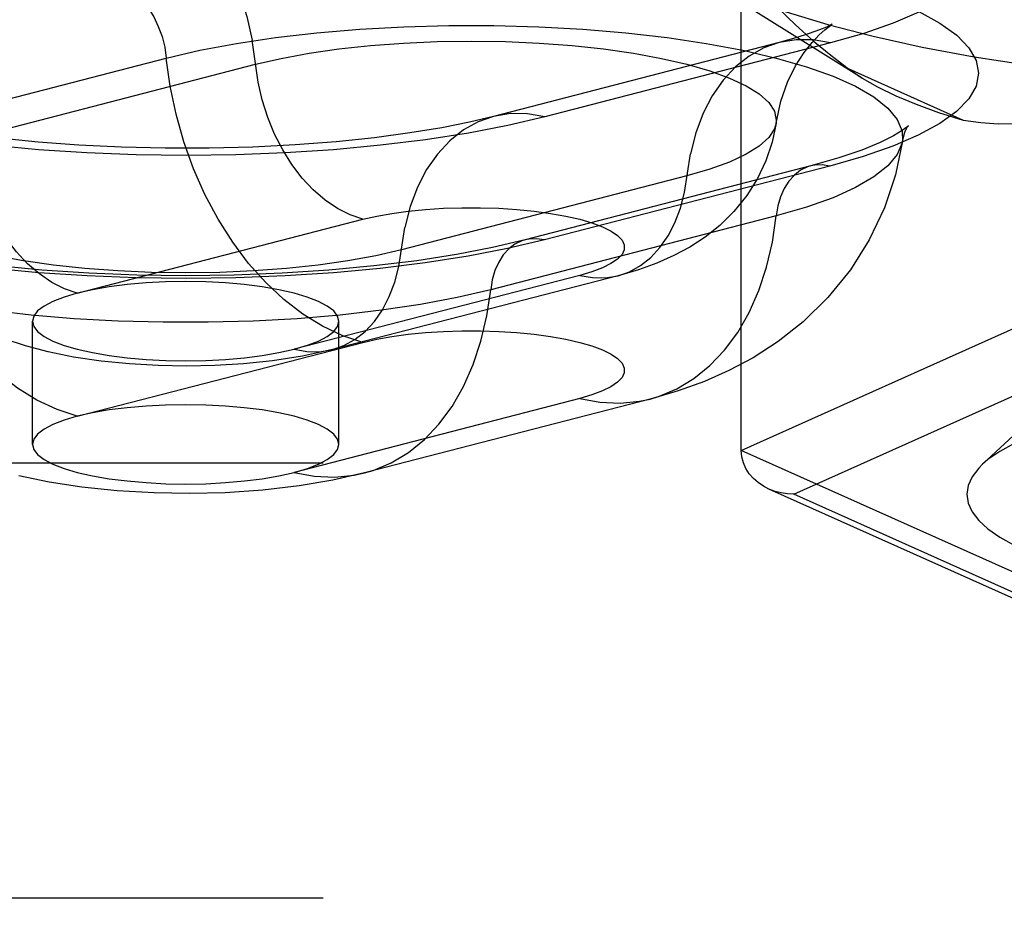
# Model space of a CAD drawing. Header units: inches. Extents: x 0 to 227, y 0 to 147.
# Tile 222 of 256: x 96.497 to 97.3, y 108.649 to 109.393. Entities that reach past the tile are written whole.
import ezdxf

# ---------------------------------------------------------------- set-up
doc = ezdxf.new("R2010")
doc.units = ezdxf.units.IN
doc.header["$LTSCALE"] = 12.466667
doc.header["$MEASUREMENT"] = 0
doc.linetypes.add('HIDDEN', pattern=[0.2, 0.1, -0.1])
doc.layers.add('DEFAULT_2', color=8, linetype='HIDDEN')

msp = doc.modelspace()

# ---------------------------------------------------------------- linework, layer by layer
at = {"layer": 'DEFAULT_2', "color": 8, "linetype": 'HIDDEN'}
for p, q in [((97.18404, 109.34506), (97.03685, 109.43703)), ((97.08548, 109.0414), (97.08548, 109.43426)), ((97.11628, 109.37409), (96.88333, 109.3138)), ((97.15812, 109.37373), (96.92517, 109.31344)), ((96.38361, 109.30116), (96.61656, 109.36146)), ((96.45645, 109.29609), (96.68941, 109.35638)), ((97.17265, 109.35293), (97.26653, 109.31084)), ((97.17265, 109.35293), (97.18407, 109.34504)), ((97.14216, 109.27349), (96.90921, 109.2132)), ((97.15782, 109.27335), (96.92487, 109.21306)), ((97.04121, 109.26533), (96.80826, 109.20504)), ((95.05941, 109.23563), (99.20491, 109.23563)), ((96.54397, 109.16965), (96.77692, 109.22995)), ((97.11405, 109.2327), (96.8811, 109.1724)), ((96.95369, 109.18419), (96.72074, 109.1239)), ((96.98502, 109.18392), (96.75206, 109.12363)), ((97.08548, 109.0414), (97.35308, 109.16137)), ((96.50735, 109.04632), (96.50735, 109.14678)), ((96.75735, 109.04632), (96.75735, 109.14678)), ((95.05941, 109.13517), (99.20491, 109.13517)), ((96.54397, 109.0692), (96.77692, 109.12949)), ((97.1283, 109.00559), (97.37449, 109.11595)), ((96.95369, 109.08374), (96.72074, 109.02344)), ((97.01107, 109.08324), (96.77812, 109.02295)), ((97.3206, 109.06575), (97.28223, 109.03004)), ((95.05941, 109.05801), (99.23791, 109.05801)), ((97.35308, 108.92144), (97.08548, 109.0414)), ((99.23791, 109.0311), (95.05941, 109.0311)), ((97.36438, 108.89494), (97.10808, 109.00984)), ((97.37449, 108.89522), (97.1283, 109.00559)), ((99.23791, 108.67599), (95.18441, 108.67599)), ((95.18441, 108.64907), (99.23791, 108.64907))]:
    msp.add_line(p, q, dxfattribs=at)
for points in [[(96.57249, 109.5253), (96.58653, 109.52053), (96.60037, 109.51353), (96.61381, 109.50441), (96.62667, 109.4933), (96.63876, 109.48036), (96.6499, 109.46576), (96.65996, 109.44973), (96.66877, 109.43247), (96.67621, 109.41425), (96.68219, 109.39531), (96.68661, 109.37593)], [(97.03685, 109.43703), (97.04199, 109.43391), (97.06497, 109.42174), (97.09177, 109.41011), (97.12218, 109.39908), (97.15601, 109.38874), (97.19301, 109.37917), (97.23295, 109.37041), (97.27555, 109.36254), (97.32051, 109.3556), (97.36753, 109.34966), (97.41629, 109.34473), (97.46645, 109.34087), (97.51768, 109.33809), (97.56962, 109.33641), (97.62191, 109.33585)], [(97.08548, 109.43426), (97.10049, 109.4178), (97.11527, 109.40253), (97.12978, 109.38845), (97.14413, 109.37552), (97.15843, 109.36367), (97.17265, 109.35293)], [(96.5728, 109.42477), (96.5791, 109.42252), (96.58528, 109.41908), (96.5912, 109.41452), (96.59674, 109.40894), (96.60179, 109.40245), (96.60625, 109.39518), (96.61003, 109.38728), (96.61305, 109.37891), (96.61524, 109.37024), (96.61656, 109.36146)], [(97.23017, 109.3995), (97.24755, 109.39), (97.26121, 109.38009), (97.27107, 109.36989), (97.277, 109.35949), (97.27898, 109.34898), (97.27694, 109.33848), (97.27096, 109.32808), (97.26104, 109.31788), (97.24733, 109.30799), (97.22986, 109.29847), (97.20896, 109.28946), (97.18498, 109.2811), (97.15782, 109.27335)], [(97.23024, 109.39888), (97.20932, 109.38985), (97.18532, 109.38149), (97.15812, 109.37373)], [(96.61656, 109.36146), (96.64392, 109.36783), (96.67371, 109.37344), (96.7056, 109.3782), (96.73924, 109.38208), (96.77426, 109.38502), (96.81028, 109.387), (96.8469, 109.388), (96.88372, 109.388), (96.92034, 109.387), (96.95635, 109.38502), (96.99137, 109.38208), (97.02501, 109.3782), (97.0569, 109.37344), (97.08669, 109.36783), (97.11405, 109.36146), (97.13869, 109.35437), (97.16033, 109.34666), (97.17874, 109.33841), (97.19372, 109.32971), (97.2051, 109.32064), (97.21275, 109.31132), (97.2166, 109.30184), (97.21684, 109.29365)], [(97.11389, 109.30841), (97.1177, 109.32615), (97.12319, 109.34171), (97.12976, 109.35502), (97.13668, 109.36588), (97.14322, 109.37418), (97.14901, 109.38032), (97.15369, 109.38456), (97.15711, 109.38725), (97.15902, 109.38858)], [(97.15902, 109.38858), (97.15917, 109.38867), (97.15964, 109.38897), (97.15831, 109.38827), (97.15491, 109.38669), (97.14919, 109.38434), (97.14096, 109.38137), (97.13006, 109.37791), (97.11628, 109.37409)], [(96.77692, 109.22995), (96.76641, 109.23352), (96.75605, 109.23876), (96.74599, 109.24558), (96.73637, 109.2539), (96.72732, 109.26359), (96.71897, 109.27451), (96.71145, 109.28651), (96.70485, 109.29943), (96.69928, 109.31307), (96.69481, 109.32724), (96.6915, 109.34175), (96.68661, 109.37593)], [(96.68941, 109.35638), (96.71021, 109.36119), (96.73296, 109.36537), (96.75737, 109.36886), (96.78315, 109.37163), (96.80995, 109.37363), (96.83745, 109.37484), (96.86531, 109.37524), (96.89316, 109.37484), (96.92066, 109.37363), (96.94747, 109.37163), (96.97324, 109.36886), (96.99766, 109.36537), (97.02041, 109.36119), (97.04121, 109.35638), (97.0598, 109.351), (97.07594, 109.34511), (97.08943, 109.33879), (97.10011, 109.33212), (97.10783, 109.32518), (97.1125, 109.31806), (97.11407, 109.31086), (97.11389, 109.30841)], [(97.11628, 109.37409), (97.10395, 109.36977), (97.09186, 109.36309), (97.08071, 109.35426), (97.07066, 109.34343), (97.06185, 109.33074), (97.0544, 109.31637), (97.04843, 109.30052), (97.04401, 109.28343)], [(97.15812, 109.37373), (97.14409, 109.37622), (97.13025, 109.37638), (97.11628, 109.37409)], [(96.77692, 109.12949), (96.76039, 109.13492), (96.74404, 109.14261), (96.72803, 109.15247), (96.71252, 109.1644), (96.6977, 109.17827), (96.6837, 109.19395), (96.67067, 109.21126), (96.65875, 109.23003), (96.64807, 109.25006), (96.63873, 109.27114), (96.63084, 109.29305), (96.62447, 109.31557), (96.61969, 109.33845), (96.61656, 109.36146)], [(97.18407, 109.34504), (97.19663, 109.33786), (97.21146, 109.33067), (97.2281, 109.32375), (97.24644, 109.31714), (97.26653, 109.31084)], [(96.88333, 109.3138), (96.86395, 109.30919), (96.84126, 109.30465), (96.81522, 109.30033), (96.78629, 109.29645), (96.75497, 109.29315), (96.7217, 109.29057), (96.68705, 109.28879), (96.65153, 109.28786), (96.6157, 109.28783), (96.58013, 109.28869), (96.54534, 109.29042), (96.51191, 109.29296), (96.48032, 109.29622), (96.45116, 109.30008), (96.42482, 109.3044), (96.40191, 109.30894), (96.38287, 109.31342), (96.36748, 109.31765), (96.35561, 109.32145), (96.34699, 109.32463), (96.34275, 109.3264)], [(96.54397, 109.16965), (96.53346, 109.17323), (96.5231, 109.17847), (96.51304, 109.18529), (96.50341, 109.19361), (96.49437, 109.20329), (96.48602, 109.21422), (96.4785, 109.22622), (96.4719, 109.23913), (96.46633, 109.25278), (96.46186, 109.26695), (96.45855, 109.28146), (96.45365, 109.31564)], [(96.92517, 109.31344), (96.89519, 109.3064), (96.86288, 109.30019), (96.82801, 109.29477), (96.79122, 109.29025), (96.75294, 109.28669), (96.71352, 109.28412), (96.67328, 109.28257), (96.63265, 109.28204), (96.59203, 109.28256), (96.55179, 109.28409), (96.51233, 109.28665), (96.47402, 109.29019)], [(96.88333, 109.3138), (96.87099, 109.30948), (96.85891, 109.30279), (96.84776, 109.29397), (96.8377, 109.28314), (96.82889, 109.27045), (96.82145, 109.25608), (96.81547, 109.24023), (96.81106, 109.22314)], [(96.92517, 109.31344), (96.91113, 109.31593), (96.8973, 109.31609), (96.88333, 109.3138)], [(97.26653, 109.31084), (97.28078, 109.30884), (97.29507, 109.30787), (97.30936, 109.30793), (97.32375, 109.30898), (97.33833, 109.31096), (97.35308, 109.31388)], [(96.54397, 109.0692), (96.52744, 109.07463), (96.51108, 109.08232), (96.49507, 109.09218), (96.47957, 109.1041), (96.46474, 109.11798), (96.45074, 109.13366), (96.43772, 109.15097), (96.4258, 109.16974), (96.41512, 109.18977), (96.40578, 109.21085), (96.39789, 109.23276), (96.39152, 109.25528), (96.38674, 109.27816), (96.38361, 109.30116)], [(97.11389, 109.30841), (97.11066, 109.29289), (97.10557, 109.27772), (97.09863, 109.2631), (97.08996, 109.24929), (97.07953, 109.23638), (97.06793, 109.22495), (97.05596, 109.21542), (97.0435, 109.20728), (97.03053, 109.2003), (97.01674, 109.1942), (97.00161, 109.18874), (96.98502, 109.18392)], [(97.11389, 109.30841), (97.1125, 109.30365), (97.10783, 109.29653), (97.10011, 109.28959), (97.08943, 109.28292), (97.07594, 109.2766), (97.0598, 109.27071), (97.04121, 109.26533)], [(97.22162, 109.30609), (97.22062, 109.30517), (97.21678, 109.30229), (97.20968, 109.29797), (97.19879, 109.29255), (97.18392, 109.28643), (97.16514, 109.28002), (97.14216, 109.27349)], [(97.21684, 109.29365), (97.21874, 109.30086), (97.22022, 109.30396)], [(97.22022, 109.30396), (97.22086, 109.30501), (97.22175, 109.30623), (97.22162, 109.30609)], [(97.21684, 109.29365), (97.21116, 109.26614), (97.20217, 109.2392), (97.18986, 109.21317), (97.17448, 109.1887), (97.15611, 109.16601), (97.13594, 109.14626), (97.11556, 109.13018), (97.09516, 109.11701), (97.07543, 109.10649), (97.05543, 109.09766), (97.03392, 109.08989), (97.01107, 109.08324)], [(97.21684, 109.29365), (97.2166, 109.29231), (97.21275, 109.28283), (97.2051, 109.27351), (97.19372, 109.26445), (97.17874, 109.25574), (97.16033, 109.24749), (97.13869, 109.23978), (97.11405, 109.2327)], [(96.98502, 109.18392), (96.99425, 109.18715), (97.0033, 109.19216), (97.01164, 109.19876), (97.01916, 109.20687), (97.02576, 109.21637), (97.03133, 109.22713), (97.0358, 109.23899), (97.03911, 109.25178), (97.04401, 109.28343)], [(97.14216, 109.27349), (97.13942, 109.27263), (97.13387, 109.26992), (97.12882, 109.26604), (97.12436, 109.26108), (97.12058, 109.25514), (97.11757, 109.24833), (97.11538, 109.2408), (97.11405, 109.2327)], [(97.15782, 109.27335), (97.15151, 109.27437), (97.14534, 109.27413), (97.14216, 109.27349)], [(96.80826, 109.20504), (96.78745, 109.20023), (96.7647, 109.19605), (96.74029, 109.19256), (96.71452, 109.18979), (96.68771, 109.18779), (96.66021, 109.18658), (96.63235, 109.18618), (96.6045, 109.18658), (96.577, 109.18779), (96.55019, 109.18979), (96.52442, 109.19256), (96.50001, 109.19605), (96.47725, 109.20023), (96.45645, 109.20504), (96.43786, 109.21042), (96.42172, 109.21631), (96.40823, 109.22263), (96.39755, 109.2293), (96.38983, 109.23624), (96.38516, 109.24335), (96.38377, 109.24812)], [(96.75206, 109.12363), (96.72753, 109.11824), (96.70316, 109.11447), (96.67953, 109.11203), (96.65624, 109.11064), (96.63311, 109.11017), (96.61003, 109.11058), (96.58649, 109.11192), (96.5634, 109.11424), (96.54094, 109.11756), (96.52014, 109.12178), (96.50176, 109.12666), (96.48518, 109.13225), (96.47016, 109.13856), (96.45626, 109.14576), (96.4433, 109.15398), (96.43103, 109.16353), (96.41919, 109.17493), (96.40858, 109.18779), (96.39976, 109.20148), (96.39262, 109.21615), (96.38723, 109.23178), (96.38377, 109.24812)], [(96.90921, 109.2132), (96.88271, 109.20696), (96.85316, 109.20124), (96.82074, 109.19615), (96.78591, 109.19183), (96.74918, 109.18838), (96.71099, 109.18586), (96.67182, 109.18434), (96.63217, 109.18383), (96.59251, 109.18435), (96.55334, 109.18588), (96.51513, 109.18841), (96.47838, 109.19188), (96.44353, 109.19622), (96.41109, 109.20132), (96.38143, 109.20709), (96.35504, 109.21332), (96.3322, 109.21982), (96.31331, 109.2263), (96.29857, 109.23239), (96.2878, 109.23778), (96.28437, 109.23976)], [(96.77692, 109.22995), (96.78823, 109.23254), (96.80052, 109.23474), (96.81389, 109.23655), (96.82802, 109.23795), (96.84268, 109.23888), (96.85767, 109.23936), (96.87277, 109.23936), (96.88777, 109.23889), (96.90244, 109.23796), (96.91657, 109.23658), (96.92994, 109.23476), (96.94239, 109.23254), (96.95369, 109.22994), (96.96371, 109.22702), (96.97229, 109.2238), (96.97931, 109.22034), (96.98465, 109.21668), (96.98827, 109.21288), (96.99007, 109.209), (96.99007, 109.20509), (96.98823, 109.20121), (96.98462, 109.19742), (96.97923, 109.19376), (96.9722, 109.1903), (96.96371, 109.18712), (96.95369, 109.18419)], [(96.8811, 109.1724), (96.85374, 109.16603), (96.82395, 109.16043), (96.79206, 109.15566), (96.75842, 109.15178), (96.7234, 109.14884), (96.68738, 109.14686), (96.65077, 109.14586), (96.61394, 109.14586), (96.57732, 109.14686), (96.54131, 109.14884), (96.50629, 109.15178), (96.47265, 109.15566), (96.44076, 109.16043), (96.41097, 109.16603), (96.38361, 109.1724), (96.35897, 109.17949), (96.33733, 109.1872), (96.31892, 109.19545), (96.30394, 109.20416), (96.29256, 109.21322), (96.28491, 109.22254), (96.28106, 109.23202), (96.28082, 109.23336)], [(97.01107, 109.08324), (97.01809, 109.08531), (97.03292, 109.09151), (97.04692, 109.09994), (97.05994, 109.11051), (97.07186, 109.12311), (97.08254, 109.13761), (97.09188, 109.15386), (97.09977, 109.17169), (97.10614, 109.1909), (97.11092, 109.21131), (97.11405, 109.2327)], [(96.75206, 109.12363), (96.76129, 109.12686), (96.77034, 109.13187), (96.77869, 109.13847), (96.78621, 109.14658), (96.79281, 109.15608), (96.79838, 109.16683), (96.80285, 109.17869), (96.80616, 109.19149), (96.81106, 109.22314)], [(96.92487, 109.21306), (96.89492, 109.20603), (96.86263, 109.19982), (96.8278, 109.19441), (96.79105, 109.18989), (96.75281, 109.18634), (96.71343, 109.18378), (96.67324, 109.18223), (96.63265, 109.1817), (96.59207, 109.18221), (96.55187, 109.18375), (96.51245, 109.1863), (96.47419, 109.18984)], [(96.90921, 109.2132), (96.90647, 109.21234), (96.90092, 109.20963), (96.89587, 109.20575), (96.89141, 109.20079), (96.88763, 109.19484), (96.88461, 109.18804), (96.88242, 109.1805), (96.8811, 109.1724)], [(96.92487, 109.21306), (96.91856, 109.21407), (96.91239, 109.21383), (96.90921, 109.2132)], [(96.95369, 109.18419), (96.9642, 109.18233), (96.97456, 109.1822), (96.98502, 109.18392)], [(96.63235, 109.17913), (96.6159, 109.17884), (96.6, 109.17803), (96.58452, 109.17666), (96.56985, 109.17479), (96.55638, 109.17246), (96.54397, 109.16965)], [(96.75735, 109.14678), (96.75627, 109.151), (96.7531, 109.15515), (96.74783, 109.15916), (96.74061, 109.16295), (96.73151, 109.16647), (96.72074, 109.16965), (96.70844, 109.17244), (96.69485, 109.17479), (96.68018, 109.17666), (96.66471, 109.17803), (96.64881, 109.17884), (96.63235, 109.17913)], [(96.54397, 109.16965), (96.53319, 109.16647), (96.5241, 109.16295), (96.51687, 109.15916), (96.51161, 109.15515), (96.50842, 109.151), (96.50735, 109.14678)], [(96.77812, 109.02295), (96.78514, 109.02502), (96.79996, 109.03122), (96.81396, 109.03965), (96.82699, 109.05022), (96.83891, 109.06282), (96.84959, 109.07732), (96.85893, 109.09357), (96.86682, 109.11139), (96.87319, 109.13061), (96.87797, 109.15102), (96.8811, 109.1724)], [(96.50735, 109.14678), (96.50842, 109.14255), (96.51161, 109.1384), (96.51687, 109.1344), (96.5241, 109.1306), (96.53319, 109.12708), (96.54397, 109.1239), (96.55626, 109.12111), (96.56985, 109.11876), (96.58452, 109.11689), (96.6, 109.11553), (96.61604, 109.1147), (96.63235, 109.11442)], [(96.72074, 109.1239), (96.7316, 109.12711), (96.74061, 109.1306), (96.74783, 109.1344), (96.7531, 109.1384), (96.75627, 109.14255), (96.75735, 109.14678)], [(96.77692, 109.12949), (96.78823, 109.13208), (96.80052, 109.13428), (96.81389, 109.1361), (96.82802, 109.13749), (96.84268, 109.13843), (96.85767, 109.1389), (96.87277, 109.1389), (96.88777, 109.13844), (96.90244, 109.1375), (96.91657, 109.13612), (96.92994, 109.1343), (96.94239, 109.13208), (96.95369, 109.12949), (96.96371, 109.12656), (96.97229, 109.12334), (96.97931, 109.11988), (96.98465, 109.11622), (96.98827, 109.11243), (96.99007, 109.10854), (96.99007, 109.10464), (96.98823, 109.10076), (96.98462, 109.09696), (96.97923, 109.0933), (96.9722, 109.08984), (96.96371, 109.08666), (96.95369, 109.08374)], [(96.63235, 109.11442), (96.64867, 109.1147), (96.66471, 109.11553), (96.68019, 109.11689), (96.69485, 109.11876), (96.70845, 109.12111), (96.72074, 109.1239)], [(96.72074, 109.1239), (96.73125, 109.12204), (96.74161, 109.12191), (96.75206, 109.12363)], [(97.62191, 109.09684), (97.59487, 109.09658), (97.56791, 109.09577), (97.54091, 109.0944), (97.51422, 109.09248), (97.48808, 109.09001), (97.46271, 109.08701), (97.43834, 109.0835), (97.41514, 109.0795), (97.39332, 109.07506), (97.37295, 109.0702), (97.35413, 109.06495), (97.33697, 109.05933), (97.32154, 109.05337), (97.30795, 109.04711), (97.2963, 109.04059), (97.28667, 109.03385), (97.28223, 109.03004)], [(96.63235, 109.07867), (96.6159, 109.07839), (96.6, 109.07757), (96.58452, 109.07621), (96.56985, 109.07434), (96.55638, 109.07201), (96.54397, 109.0692)], [(96.75735, 109.04632), (96.75627, 109.05054), (96.7531, 109.05469), (96.74783, 109.0587), (96.74061, 109.0625), (96.73151, 109.06601), (96.72074, 109.0692), (96.70844, 109.07198), (96.69485, 109.07434), (96.68018, 109.07621), (96.66471, 109.07757), (96.64881, 109.07839), (96.63235, 109.07867)], [(96.95369, 109.08374), (96.97022, 109.08061), (96.98658, 109.07983), (97.00259, 109.08141), (97.01107, 109.08324)], [(96.54397, 109.0692), (96.53319, 109.06601), (96.5241, 109.0625), (96.51687, 109.0587), (96.51161, 109.05469), (96.50842, 109.05054), (96.50735, 109.04632)], [(96.50735, 109.04632), (96.50842, 109.0421), (96.51161, 109.03795), (96.51687, 109.03394), (96.5241, 109.03014), (96.53319, 109.02663), (96.54397, 109.02344), (96.55626, 109.02065), (96.56985, 109.0183), (96.58452, 109.01643), (96.6, 109.01507), (96.61604, 109.01424), (96.63235, 109.01397)], [(96.72074, 109.02344), (96.7316, 109.02666), (96.74061, 109.03014), (96.74783, 109.03394), (96.7531, 109.03795), (96.75627, 109.0421), (96.75735, 109.04632)], [(97.10808, 109.00984), (97.10353, 109.01219), (97.09924, 109.0151), (97.09538, 109.0185), (97.09203, 109.02237), (97.08928, 109.02666), (97.08722, 109.03131), (97.08594, 109.03626), (97.08548, 109.0414)], [(97.28223, 109.03004), (97.27912, 109.02694), (97.27369, 109.0199), (97.27043, 109.01277), (97.26933, 109.0056), (97.27043, 108.99843), (97.27368, 108.9913), (97.27911, 108.98426), (97.28665, 108.97734), (97.29628, 108.9706), (97.30792, 108.96408)], [(96.77812, 109.02295), (96.75229, 109.01708), (96.72493, 109.01246), (96.69518, 109.00899), (96.66465, 109.0069), (96.6355, 109.00617), (96.60653, 109.00663), (96.5766, 109.00838), (96.54765, 109.0114), (96.52092, 109.01549), (96.49626, 109.02056)], [(96.63235, 109.01397), (96.64867, 109.01424), (96.66471, 109.01507), (96.68019, 109.01643), (96.69485, 109.0183), (96.70845, 109.02065), (96.72074, 109.02344)], [(96.72074, 109.02344), (96.73727, 109.02032), (96.75362, 109.01954), (96.76964, 109.02111), (96.77812, 109.02295)], [(97.1283, 109.00559), (97.12316, 109.00584), (97.11805, 109.00663), (97.11301, 109.00795), (97.10808, 109.00984)]]:
    msp.add_lwpolyline(points, dxfattribs=at)

doc.saveas('drawing.dxf')
